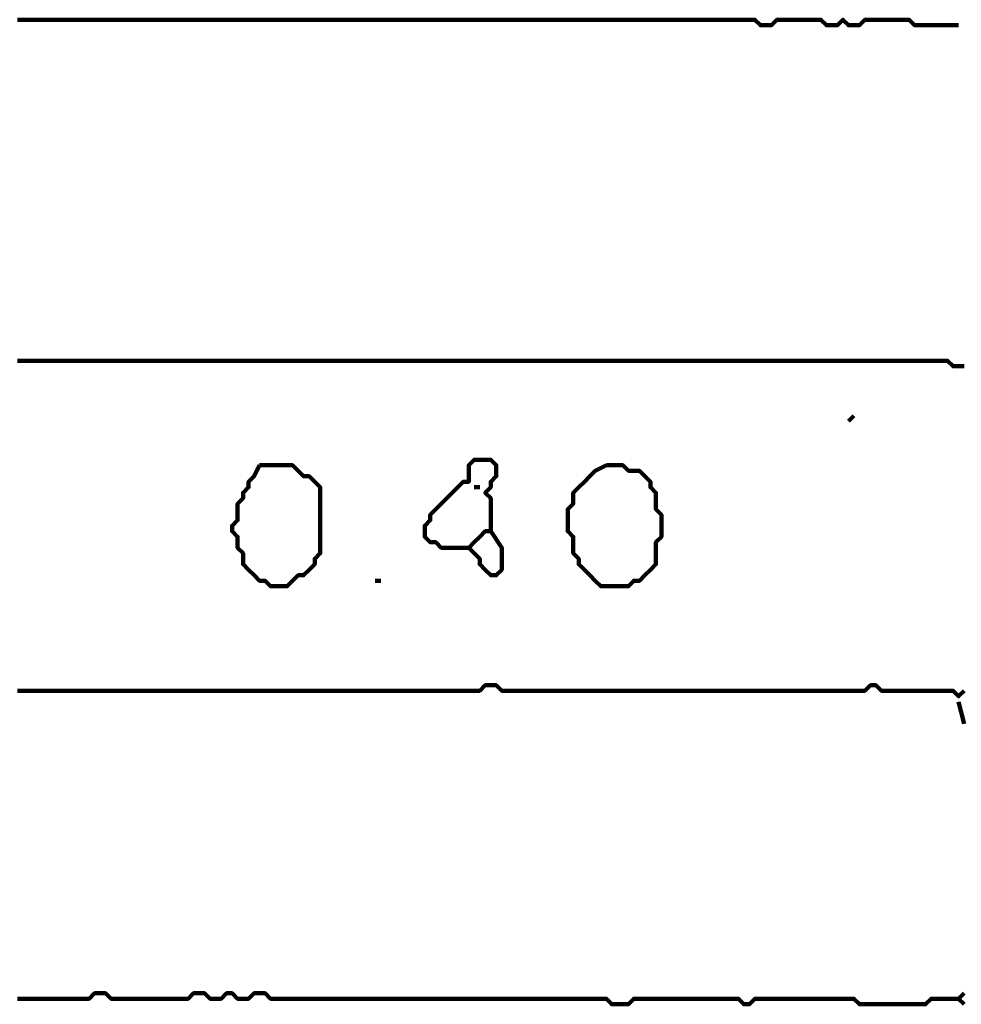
# Model space of a CAD drawing. Header units: metres. Extents: x 1959 to 4131, y 3282 to 4313.
# Tile 43 of 256: x 2124.23 to 2125.81, y 4297.96 to 4299.61. Entities that reach past the tile are written whole.
import ezdxf

# ---------------------------------------------------------------- set-up
doc = ezdxf.new("R2010")
doc.units = ezdxf.units.M
doc.layers.add('P', color=250, linetype='Continuous', lineweight=100)

msp = doc.modelspace()

# ---------------------------------------------------------------- linework, layer by layer
at = {"layer": 'P', "color": 0, "linetype": 'Continuous'}
for points in [[(2124.223, 4299.6116), (2124.2322, 4299.6116), (2124.2415, 4299.6116), (2124.2507, 4299.6116), (2124.2599, 4299.6116), (2124.2692, 4299.6116), (2124.2784, 4299.6116), (2124.2876, 4299.6116), (2124.2968, 4299.6116), (2124.3061, 4299.6116), (2124.3153, 4299.6116), (2124.3245, 4299.6116), (2124.3338, 4299.6116), (2124.343, 4299.6116), (2124.3522, 4299.6116), (2124.3615, 4299.6116), (2124.3707, 4299.6116), (2124.3799, 4299.6116), (2124.3892, 4299.6116), (2124.3984, 4299.6116), (2124.4076, 4299.6116), (2124.4168, 4299.6116), (2124.4261, 4299.6116), (2124.4353, 4299.6116), (2124.4445, 4299.6116), (2124.4538, 4299.6116), (2124.463, 4299.6116), (2124.4722, 4299.6116), (2124.4815, 4299.6116), (2124.4907, 4299.6116), (2124.4999, 4299.6116), (2124.5092, 4299.6116), (2124.5184, 4299.6116), (2124.5276, 4299.6116), (2124.5368, 4299.6116), (2124.5461, 4299.6116), (2124.5553, 4299.6116), (2124.5645, 4299.6116), (2124.5738, 4299.6116), (2124.583, 4299.6116), (2124.5922, 4299.6116), (2124.6015, 4299.6116), (2124.6107, 4299.6116), (2124.6199, 4299.6116), (2124.6292, 4299.6116), (2124.6384, 4299.6116), (2124.6476, 4299.6116), (2124.6568, 4299.6116), (2124.6661, 4299.6116), (2124.6753, 4299.6116), (2124.6845, 4299.6116), (2124.6938, 4299.6116), (2124.703, 4299.6116), (2124.7122, 4299.6116), (2124.7215, 4299.6116), (2124.7307, 4299.6116), (2124.7399, 4299.6116), (2124.7492, 4299.6116), (2124.7584, 4299.6116), (2124.7676, 4299.6116), (2124.7768, 4299.6116), (2124.7861, 4299.6116), (2124.7953, 4299.6116), (2124.8045, 4299.6116), (2124.8138, 4299.6116), (2124.823, 4299.6116), (2124.8322, 4299.6116), (2124.8415, 4299.6116), (2124.8507, 4299.6116), (2124.8599, 4299.6116), (2124.8692, 4299.6116), (2124.8784, 4299.6116), (2124.8876, 4299.6116), (2124.8968, 4299.6116), (2124.9061, 4299.6116), (2124.9153, 4299.6116), (2124.9245, 4299.6116), (2124.9338, 4299.6116), (2124.943, 4299.6116), (2124.9522, 4299.6116), (2124.9615, 4299.6116), (2124.9707, 4299.6116), (2124.9799, 4299.6116), (2124.9892, 4299.6116), (2124.9984, 4299.6116), (2125.0076, 4299.6116), (2125.0168, 4299.6116), (2125.0261, 4299.6116), (2125.0353, 4299.6116), (2125.0445, 4299.6116), (2125.0538, 4299.6116), (2125.063, 4299.6116), (2125.0722, 4299.6116), (2125.0815, 4299.6116), (2125.0907, 4299.6116), (2125.0999, 4299.6116), (2125.1092, 4299.6116), (2125.1184, 4299.6116), (2125.1276, 4299.6116), (2125.1368, 4299.6116), (2125.1461, 4299.6116), (2125.1553, 4299.6116), (2125.1645, 4299.6116), (2125.1738, 4299.6116), (2125.183, 4299.6116), (2125.1922, 4299.6116), (2125.2015, 4299.6116), (2125.2107, 4299.6116), (2125.2199, 4299.6116), (2125.2292, 4299.6116), (2125.2384, 4299.6116), (2125.2476, 4299.6116), (2125.2568, 4299.6116), (2125.2661, 4299.6116), (2125.2753, 4299.6116), (2125.2845, 4299.6116), (2125.2938, 4299.6116), (2125.303, 4299.6116), (2125.3122, 4299.6116), (2125.3215, 4299.6116), (2125.3307, 4299.6116), (2125.3399, 4299.6116), (2125.3492, 4299.6116), (2125.3584, 4299.6116), (2125.3676, 4299.6116), (2125.3768, 4299.6116), (2125.3861, 4299.6116), (2125.3953, 4299.6116), (2125.4045, 4299.6116), (2125.4138, 4299.6116), (2125.423, 4299.6116), (2125.4322, 4299.6116), (2125.4415, 4299.6116), (2125.4507, 4299.6116), (2125.4599, 4299.6116), (2125.4692, 4299.6024), (2125.4784, 4299.6024), (2125.4876, 4299.6024), (2125.4968, 4299.6116), (2125.5061, 4299.6116), (2125.5153, 4299.6116), (2125.5245, 4299.6116), (2125.5338, 4299.6116), (2125.543, 4299.6116), (2125.5522, 4299.6116), (2125.5615, 4299.6116), (2125.5707, 4299.6116), (2125.5799, 4299.6024), (2125.5892, 4299.6024), (2125.5984, 4299.6024), (2125.6076, 4299.6116), (2125.6168, 4299.6024), (2125.6261, 4299.6024), (2125.6353, 4299.6024), (2125.6445, 4299.6116), (2125.6538, 4299.6116), (2125.663, 4299.6116), (2125.6722, 4299.6116), (2125.6815, 4299.6116), (2125.6907, 4299.6116), (2125.6999, 4299.6116), (2125.7092, 4299.6116), (2125.7184, 4299.6116), (2125.7276, 4299.6024), (2125.7368, 4299.6024), (2125.7461, 4299.6024), (2125.7553, 4299.6024), (2125.7645, 4299.6024), (2125.8015, 4299.6024)], [(2125.8107, 4299.0301), (2125.8015, 4299.0301), (2125.7922, 4299.0301), (2125.783, 4299.0393), (2125.7738, 4299.0393), (2125.7645, 4299.0393), (2125.7553, 4299.0393), (2125.7461, 4299.0393), (2125.7368, 4299.0393), (2125.7276, 4299.0393), (2125.7184, 4299.0393), (2125.7092, 4299.0393), (2125.6999, 4299.0393), (2125.6907, 4299.0393), (2125.6815, 4299.0393), (2125.6722, 4299.0393), (2125.663, 4299.0393), (2125.6538, 4299.0393), (2125.6445, 4299.0393), (2125.6353, 4299.0393), (2125.6261, 4299.0393), (2125.6168, 4299.0393), (2125.6076, 4299.0393), (2125.5984, 4299.0393), (2125.5892, 4299.0393), (2125.5799, 4299.0393), (2125.5707, 4299.0393), (2125.5615, 4299.0393), (2125.5522, 4299.0393), (2125.543, 4299.0393), (2125.5338, 4299.0393), (2125.5245, 4299.0393), (2125.5153, 4299.0393), (2125.5061, 4299.0393), (2125.4968, 4299.0393), (2125.4876, 4299.0393), (2125.4784, 4299.0393), (2125.4692, 4299.0393), (2125.4599, 4299.0393), (2125.4507, 4299.0393), (2125.4415, 4299.0393), (2125.4322, 4299.0393), (2125.423, 4299.0393), (2125.4138, 4299.0393), (2125.4045, 4299.0393), (2125.3953, 4299.0393), (2125.3861, 4299.0393), (2125.3768, 4299.0393), (2125.3676, 4299.0393), (2125.3584, 4299.0393), (2125.3492, 4299.0393), (2125.3399, 4299.0393), (2125.3307, 4299.0393), (2125.3215, 4299.0393), (2125.3122, 4299.0393), (2125.303, 4299.0393), (2125.2938, 4299.0393), (2125.2845, 4299.0393), (2125.2753, 4299.0393), (2125.2661, 4299.0393), (2125.2568, 4299.0393), (2125.2476, 4299.0393), (2125.2384, 4299.0393), (2125.2292, 4299.0393), (2125.2199, 4299.0393), (2125.2107, 4299.0393), (2125.2015, 4299.0393), (2125.1922, 4299.0393), (2125.183, 4299.0393), (2125.1738, 4299.0393), (2125.1645, 4299.0393), (2125.1553, 4299.0393), (2125.1461, 4299.0393), (2125.1368, 4299.0393), (2125.1276, 4299.0393), (2125.1184, 4299.0393), (2125.1092, 4299.0393), (2125.0999, 4299.0393), (2125.0907, 4299.0393), (2125.0815, 4299.0393), (2125.0722, 4299.0393), (2125.063, 4299.0393), (2125.0538, 4299.0393), (2125.0445, 4299.0393), (2125.0353, 4299.0393), (2125.0261, 4299.0393), (2125.0168, 4299.0393), (2125.0076, 4299.0393), (2124.9984, 4299.0393), (2124.9892, 4299.0393), (2124.9799, 4299.0393), (2124.9707, 4299.0393), (2124.9615, 4299.0393), (2124.9522, 4299.0393), (2124.943, 4299.0393), (2124.9338, 4299.0393), (2124.9245, 4299.0393), (2124.9153, 4299.0393), (2124.9061, 4299.0393), (2124.8968, 4299.0393), (2124.8876, 4299.0393), (2124.8784, 4299.0393), (2124.8692, 4299.0393), (2124.8599, 4299.0393), (2124.8507, 4299.0393), (2124.8415, 4299.0393), (2124.8322, 4299.0393), (2124.823, 4299.0393), (2124.8138, 4299.0393), (2124.8045, 4299.0393), (2124.7953, 4299.0393), (2124.7861, 4299.0393), (2124.7768, 4299.0393), (2124.7676, 4299.0393), (2124.7584, 4299.0393), (2124.7492, 4299.0393), (2124.7399, 4299.0393), (2124.7307, 4299.0393), (2124.7215, 4299.0393), (2124.7122, 4299.0393), (2124.703, 4299.0393), (2124.6938, 4299.0393), (2124.6845, 4299.0393), (2124.6753, 4299.0393), (2124.6661, 4299.0393), (2124.6568, 4299.0393), (2124.6476, 4299.0393), (2124.6384, 4299.0393), (2124.6292, 4299.0393), (2124.6199, 4299.0393), (2124.6107, 4299.0393), (2124.6015, 4299.0393), (2124.5922, 4299.0393), (2124.583, 4299.0393), (2124.5738, 4299.0393), (2124.5645, 4299.0393), (2124.5553, 4299.0393), (2124.5461, 4299.0393), (2124.5368, 4299.0393), (2124.5276, 4299.0393), (2124.5184, 4299.0393), (2124.5092, 4299.0393), (2124.4999, 4299.0393), (2124.4907, 4299.0393), (2124.4815, 4299.0393), (2124.4722, 4299.0393), (2124.463, 4299.0393), (2124.4538, 4299.0393), (2124.4445, 4299.0393), (2124.4353, 4299.0393), (2124.4261, 4299.0393), (2124.4168, 4299.0393), (2124.4076, 4299.0393), (2124.3984, 4299.0393), (2124.3892, 4299.0393), (2124.3799, 4299.0393), (2124.3707, 4299.0393), (2124.3615, 4299.0393), (2124.3522, 4299.0393), (2124.343, 4299.0393), (2124.3338, 4299.0393), (2124.3245, 4299.0393), (2124.3153, 4299.0393), (2124.3061, 4299.0393), (2124.2968, 4299.0393), (2124.2876, 4299.0393), (2124.2784, 4299.0393), (2124.2692, 4299.0393), (2124.2599, 4299.0393), (2124.2507, 4299.0393), (2124.2415, 4299.0393), (2124.2322, 4299.0393), (2124.223, 4299.0393)], [(2125.6261, 4298.947), (2125.6168, 4298.9378)], [(2124.6292, 4298.8639), (2124.6384, 4298.8639), (2124.6476, 4298.8639), (2124.6568, 4298.8639), (2124.6661, 4298.8639), (2124.6753, 4298.8639), (2124.6845, 4298.8639), (2124.6938, 4298.8547), (2124.703, 4298.8454), (2124.7122, 4298.8454), (2124.7215, 4298.8362), (2124.7307, 4298.827), (2124.7307, 4298.8178), (2124.7307, 4298.8085), (2124.7307, 4298.7993), (2124.7307, 4298.7901), (2124.7307, 4298.7808), (2124.7307, 4298.7716), (2124.7307, 4298.7624), (2124.7307, 4298.7531), (2124.7307, 4298.7439), (2124.7307, 4298.7347), (2124.7307, 4298.7254), (2124.7307, 4298.7162), (2124.7215, 4298.707), (2124.7215, 4298.6978), (2124.7122, 4298.6885), (2124.703, 4298.6793), (2124.6938, 4298.6793), (2124.6845, 4298.6701), (2124.6753, 4298.6608), (2124.6661, 4298.6608), (2124.6568, 4298.6608), (2124.6476, 4298.6608), (2124.6384, 4298.6701), (2124.6292, 4298.6701), (2124.6199, 4298.6793), (2124.6107, 4298.6885), (2124.6015, 4298.6978), (2124.6015, 4298.707), (2124.6015, 4298.7162), (2124.5922, 4298.7254), (2124.5922, 4298.7347), (2124.5922, 4298.7439), (2124.583, 4298.7531), (2124.583, 4298.7624), (2124.5922, 4298.7716), (2124.5922, 4298.7808), (2124.5922, 4298.7901), (2124.5922, 4298.7993), (2124.6015, 4298.8085), (2124.6015, 4298.8178), (2124.6107, 4298.827), (2124.6107, 4298.8362), (2124.6199, 4298.8454), (2124.6292, 4298.8639)], [(2124.9799, 4298.7254), (2124.943, 4298.7254), (2124.9338, 4298.7254), (2124.9245, 4298.7347), (2124.9153, 4298.7347), (2124.9061, 4298.7439), (2124.9061, 4298.7531), (2124.9061, 4298.7624), (2124.9153, 4298.7716), (2124.9153, 4298.7808), (2124.9245, 4298.7901), (2124.9338, 4298.7993), (2124.943, 4298.8085), (2124.9522, 4298.8178), (2124.9615, 4298.827), (2124.9707, 4298.8362), (2124.9799, 4298.8362), (2124.9799, 4298.8454), (2124.9799, 4298.8547), (2124.9799, 4298.8639), (2124.9892, 4298.8731), (2124.9984, 4298.8731), (2125.0076, 4298.8731), (2125.0168, 4298.8731), (2125.0261, 4298.8639), (2125.0261, 4298.8547), (2125.0261, 4298.8454), (2125.0168, 4298.8362), (2125.0168, 4298.827), (2125.0076, 4298.8178), (2125.0168, 4298.8085), (2125.0168, 4298.7993), (2125.0168, 4298.7901), (2125.0168, 4298.7808), (2125.0168, 4298.7716), (2125.0168, 4298.7624), (2125.0168, 4298.7531), (2125.0076, 4298.7531), (2124.9984, 4298.7439), (2124.9892, 4298.7347), (2124.9799, 4298.7254), (2124.9892, 4298.7162), (2124.9984, 4298.707), (2124.9984, 4298.6978), (2125.0076, 4298.6885), (2125.0168, 4298.6793), (2125.0261, 4298.6793), (2125.0353, 4298.6885), (2125.0353, 4298.6978), (2125.0353, 4298.707), (2125.0353, 4298.7162), (2125.0353, 4298.7254), (2125.0168, 4298.7531)], [(2125.2107, 4298.8639), (2125.2199, 4298.8639), (2125.2292, 4298.8639), (2125.2384, 4298.8639), (2125.2476, 4298.8547), (2125.2568, 4298.8547), (2125.2661, 4298.8547), (2125.2753, 4298.8454), (2125.2845, 4298.8362), (2125.2845, 4298.827), (2125.2938, 4298.8178), (2125.2938, 4298.8085), (2125.2938, 4298.7993), (2125.2938, 4298.7901), (2125.303, 4298.7808), (2125.303, 4298.7716), (2125.303, 4298.7624), (2125.303, 4298.7531), (2125.303, 4298.7439), (2125.2938, 4298.7347), (2125.2938, 4298.7254), (2125.2938, 4298.7162), (2125.2938, 4298.707), (2125.2938, 4298.6978), (2125.2845, 4298.6885), (2125.2753, 4298.6793), (2125.2661, 4298.6701), (2125.2568, 4298.6701), (2125.2476, 4298.6608), (2125.2384, 4298.6608), (2125.2292, 4298.6608), (2125.2199, 4298.6608), (2125.2107, 4298.6608), (2125.2015, 4298.6608), (2125.1922, 4298.6701), (2125.183, 4298.6793), (2125.1738, 4298.6885), (2125.1645, 4298.6978), (2125.1645, 4298.707), (2125.1553, 4298.7162), (2125.1553, 4298.7254), (2125.1553, 4298.7347), (2125.1553, 4298.7439), (2125.1461, 4298.7531), (2125.1461, 4298.7624), (2125.1461, 4298.7716), (2125.1461, 4298.7808), (2125.1461, 4298.7901), (2125.1553, 4298.7993), (2125.1553, 4298.8085), (2125.1553, 4298.8178), (2125.1645, 4298.827), (2125.1738, 4298.8362), (2125.183, 4298.8454), (2125.1922, 4298.8547), (2125.2107, 4298.8639)], [(2124.9892, 4298.827), (2124.9984, 4298.827)], [(2124.823, 4298.6701), (2124.8322, 4298.6701)], [(2124.223, 4298.4854), (2124.2322, 4298.4854), (2124.2415, 4298.4854), (2124.2507, 4298.4854), (2124.2599, 4298.4854), (2124.2692, 4298.4854), (2124.2784, 4298.4854), (2124.2876, 4298.4854), (2124.2968, 4298.4854), (2124.3061, 4298.4854), (2124.3153, 4298.4854), (2124.3245, 4298.4854), (2124.3338, 4298.4854), (2124.343, 4298.4854), (2124.3522, 4298.4854), (2124.3615, 4298.4854), (2124.3707, 4298.4854), (2124.3799, 4298.4854), (2124.3892, 4298.4854), (2124.3984, 4298.4854), (2124.4076, 4298.4854), (2124.4168, 4298.4854), (2124.4261, 4298.4854), (2124.4353, 4298.4854), (2124.4445, 4298.4854), (2124.4538, 4298.4854), (2124.463, 4298.4854), (2124.4722, 4298.4854), (2124.4815, 4298.4854), (2124.4907, 4298.4854), (2124.4999, 4298.4854), (2124.5092, 4298.4854), (2124.5184, 4298.4854), (2124.5276, 4298.4854), (2124.5368, 4298.4854), (2124.5461, 4298.4854), (2124.5553, 4298.4854), (2124.5645, 4298.4854), (2124.5738, 4298.4854), (2124.583, 4298.4854), (2124.5922, 4298.4854), (2124.6015, 4298.4854), (2124.6107, 4298.4854), (2124.6199, 4298.4854), (2124.6292, 4298.4854), (2124.6384, 4298.4854), (2124.6476, 4298.4854), (2124.6568, 4298.4854), (2124.6661, 4298.4854), (2124.6753, 4298.4854), (2124.6845, 4298.4854), (2124.6938, 4298.4854), (2124.703, 4298.4854), (2124.7122, 4298.4854), (2124.7215, 4298.4854), (2124.7307, 4298.4854), (2124.7399, 4298.4854), (2124.7492, 4298.4854), (2124.7584, 4298.4854), (2124.7676, 4298.4854), (2124.7768, 4298.4854), (2124.7861, 4298.4854), (2124.7953, 4298.4854), (2124.8045, 4298.4854), (2124.8138, 4298.4854), (2124.823, 4298.4854), (2124.8322, 4298.4854), (2124.8415, 4298.4854), (2124.8507, 4298.4854), (2124.8599, 4298.4854), (2124.8692, 4298.4854), (2124.8784, 4298.4854), (2124.8876, 4298.4854), (2124.8968, 4298.4854), (2124.9061, 4298.4854), (2124.9153, 4298.4854), (2124.9245, 4298.4854), (2124.9338, 4298.4854), (2124.943, 4298.4854), (2124.9522, 4298.4854), (2124.9615, 4298.4854), (2124.9707, 4298.4854), (2124.9799, 4298.4854), (2124.9892, 4298.4854), (2124.9984, 4298.4854), (2125.0076, 4298.4947), (2125.0168, 4298.4947), (2125.0261, 4298.4947), (2125.0353, 4298.4854), (2125.0445, 4298.4854), (2125.0538, 4298.4854), (2125.063, 4298.4854), (2125.0722, 4298.4854), (2125.0815, 4298.4854), (2125.0907, 4298.4854), (2125.0999, 4298.4854), (2125.1092, 4298.4854), (2125.1184, 4298.4854), (2125.1276, 4298.4854), (2125.1368, 4298.4854), (2125.1461, 4298.4854), (2125.1553, 4298.4854), (2125.1645, 4298.4854), (2125.1738, 4298.4854), (2125.183, 4298.4854), (2125.1922, 4298.4854), (2125.2015, 4298.4854), (2125.2107, 4298.4854), (2125.2199, 4298.4854), (2125.2292, 4298.4854), (2125.2384, 4298.4854), (2125.2476, 4298.4854), (2125.2568, 4298.4854), (2125.2661, 4298.4854), (2125.2753, 4298.4854), (2125.2845, 4298.4854), (2125.2938, 4298.4854), (2125.303, 4298.4854), (2125.3122, 4298.4854), (2125.3215, 4298.4854), (2125.3307, 4298.4854), (2125.3399, 4298.4854), (2125.3492, 4298.4854), (2125.3584, 4298.4854), (2125.3676, 4298.4854), (2125.3768, 4298.4854), (2125.3861, 4298.4854), (2125.3953, 4298.4854), (2125.4045, 4298.4854), (2125.4138, 4298.4854), (2125.423, 4298.4854), (2125.4322, 4298.4854), (2125.4415, 4298.4854), (2125.4507, 4298.4854), (2125.4599, 4298.4854), (2125.4692, 4298.4854), (2125.4784, 4298.4854), (2125.4876, 4298.4854), (2125.4968, 4298.4854), (2125.5061, 4298.4854), (2125.5153, 4298.4854), (2125.5245, 4298.4854), (2125.5338, 4298.4854), (2125.543, 4298.4854), (2125.5522, 4298.4854), (2125.5615, 4298.4854), (2125.5707, 4298.4854), (2125.5799, 4298.4854), (2125.5892, 4298.4854), (2125.5984, 4298.4854), (2125.6076, 4298.4854), (2125.6168, 4298.4854), (2125.6261, 4298.4854), (2125.6353, 4298.4854), (2125.6445, 4298.4854), (2125.6538, 4298.4947), (2125.663, 4298.4947), (2125.6722, 4298.4854), (2125.6815, 4298.4854), (2125.6907, 4298.4854), (2125.6999, 4298.4854), (2125.7092, 4298.4854), (2125.7184, 4298.4854), (2125.7276, 4298.4854), (2125.7368, 4298.4854), (2125.7461, 4298.4854), (2125.7553, 4298.4854), (2125.7645, 4298.4854), (2125.7738, 4298.4854), (2125.783, 4298.4854), (2125.7922, 4298.4854), (2125.8015, 4298.4762), (2125.8107, 4298.4854)], [(2125.8015, 4298.467), (2125.8107, 4298.4301)], [(2124.223, 4297.9685), (2124.2322, 4297.9685), (2124.2415, 4297.9685), (2124.2507, 4297.9685), (2124.2599, 4297.9685), (2124.2692, 4297.9685), (2124.2784, 4297.9685), (2124.2876, 4297.9685), (2124.2968, 4297.9685), (2124.3061, 4297.9685), (2124.3153, 4297.9685), (2124.3245, 4297.9685), (2124.3338, 4297.9685), (2124.343, 4297.9685), (2124.3522, 4297.9778), (2124.3615, 4297.9778), (2124.3707, 4297.9778), (2124.3799, 4297.9685), (2124.3892, 4297.9685), (2124.3984, 4297.9685), (2124.4076, 4297.9685), (2124.4168, 4297.9685), (2124.4261, 4297.9685), (2124.4353, 4297.9685), (2124.4445, 4297.9685), (2124.4538, 4297.9685), (2124.463, 4297.9685), (2124.4722, 4297.9685), (2124.4815, 4297.9685), (2124.4907, 4297.9685), (2124.4999, 4297.9685), (2124.5092, 4297.9685), (2124.5184, 4297.9778), (2124.5276, 4297.9778), (2124.5368, 4297.9778), (2124.5461, 4297.9685), (2124.5553, 4297.9685), (2124.5645, 4297.9685), (2124.5738, 4297.9778), (2124.583, 4297.9778), (2124.5922, 4297.9685), (2124.6015, 4297.9685), (2124.6107, 4297.9685), (2124.6199, 4297.9778), (2124.6292, 4297.9778), (2124.6384, 4297.9778), (2124.6476, 4297.9685), (2124.6568, 4297.9685), (2124.6661, 4297.9685), (2124.6753, 4297.9685), (2124.6845, 4297.9685), (2124.6938, 4297.9685), (2124.703, 4297.9685), (2124.7122, 4297.9685), (2124.7215, 4297.9685), (2124.7307, 4297.9685), (2124.7399, 4297.9685), (2124.7492, 4297.9685), (2124.7584, 4297.9685), (2124.7676, 4297.9685), (2124.7768, 4297.9685), (2124.7861, 4297.9685), (2124.7953, 4297.9685), (2124.8045, 4297.9685), (2124.8138, 4297.9685), (2124.823, 4297.9685), (2124.8322, 4297.9685), (2124.8415, 4297.9685), (2124.8507, 4297.9685), (2124.8599, 4297.9685), (2124.8692, 4297.9685), (2124.8784, 4297.9685), (2124.8876, 4297.9685), (2124.8968, 4297.9685), (2124.9061, 4297.9685), (2124.9153, 4297.9685), (2124.9245, 4297.9685), (2124.9338, 4297.9685), (2124.943, 4297.9685), (2124.9522, 4297.9685), (2124.9615, 4297.9685), (2124.9707, 4297.9685), (2124.9799, 4297.9685), (2124.9892, 4297.9685), (2124.9984, 4297.9685), (2125.0076, 4297.9685), (2125.0168, 4297.9685), (2125.0261, 4297.9685), (2125.0353, 4297.9685), (2125.0445, 4297.9685), (2125.0538, 4297.9685), (2125.063, 4297.9685), (2125.0722, 4297.9685), (2125.0815, 4297.9685), (2125.0907, 4297.9685), (2125.0999, 4297.9685), (2125.1092, 4297.9685), (2125.1184, 4297.9685), (2125.1276, 4297.9685), (2125.1368, 4297.9685), (2125.1461, 4297.9685), (2125.1553, 4297.9685), (2125.1645, 4297.9685), (2125.1738, 4297.9685), (2125.183, 4297.9685), (2125.1922, 4297.9685), (2125.2015, 4297.9685), (2125.2107, 4297.9685), (2125.2199, 4297.9593), (2125.2292, 4297.9593), (2125.2384, 4297.9593), (2125.2476, 4297.9593), (2125.2568, 4297.9685), (2125.2661, 4297.9685), (2125.2753, 4297.9685), (2125.2845, 4297.9685), (2125.2938, 4297.9685), (2125.303, 4297.9685), (2125.3122, 4297.9685), (2125.3215, 4297.9685), (2125.3307, 4297.9685), (2125.3399, 4297.9685), (2125.3492, 4297.9685), (2125.3584, 4297.9685), (2125.3676, 4297.9685), (2125.3768, 4297.9685), (2125.3861, 4297.9685), (2125.3953, 4297.9685), (2125.4045, 4297.9685), (2125.4138, 4297.9685), (2125.423, 4297.9685), (2125.4322, 4297.9685), (2125.4415, 4297.9593), (2125.4507, 4297.9593), (2125.4599, 4297.9685), (2125.4692, 4297.9685), (2125.4784, 4297.9685), (2125.4876, 4297.9685), (2125.4968, 4297.9685), (2125.5061, 4297.9685), (2125.5153, 4297.9685), (2125.5245, 4297.9685), (2125.5338, 4297.9685), (2125.543, 4297.9685), (2125.5522, 4297.9685), (2125.5615, 4297.9685), (2125.5707, 4297.9685), (2125.5799, 4297.9685), (2125.5892, 4297.9685), (2125.5984, 4297.9685), (2125.6076, 4297.9685), (2125.6168, 4297.9685), (2125.6261, 4297.9685), (2125.6353, 4297.9593), (2125.6445, 4297.9593), (2125.6538, 4297.9593), (2125.663, 4297.9593), (2125.6722, 4297.9593), (2125.6815, 4297.9593), (2125.6907, 4297.9593), (2125.6999, 4297.9593), (2125.7092, 4297.9593), (2125.7184, 4297.9593), (2125.7276, 4297.9593), (2125.7368, 4297.9593), (2125.7461, 4297.9593), (2125.7553, 4297.9685), (2125.7645, 4297.9685), (2125.8015, 4297.9685)], [(2125.8107, 4297.9778), (2125.8015, 4297.9685), (2125.8107, 4297.9593)]]:
    msp.add_lwpolyline(points, dxfattribs=at)

doc.saveas('drawing.dxf')
